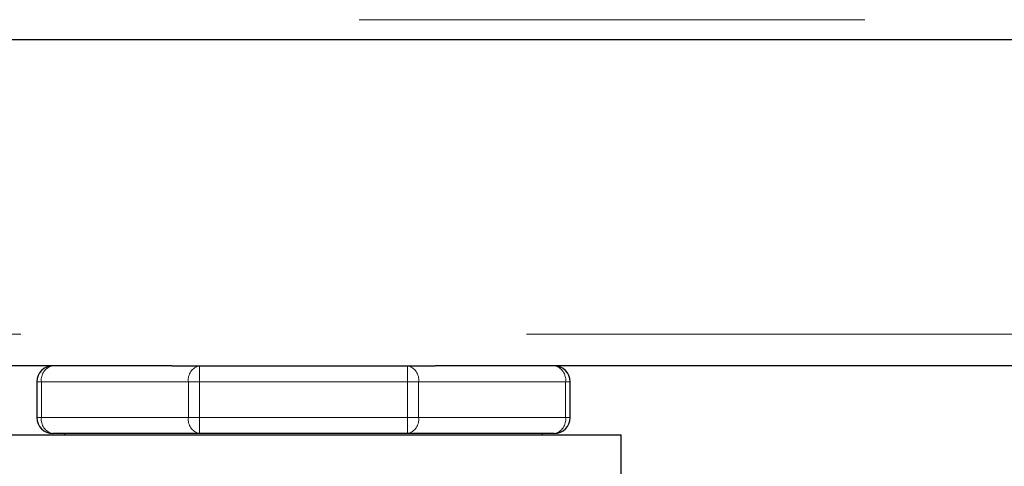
# Model space of a CAD drawing. Header units: millimetres. Extents: x 19 to 257, y 78 to 173.
# Tile 55 of 76: x 191.96 to 194.43, y 79.88 to 81. Entities that reach past the tile are written whole.
import ezdxf

# ---------------------------------------------------------------- set-up
doc = ezdxf.new("R2010")
doc.units = ezdxf.units.MM
doc.linetypes.add('PHANTOM', pattern=[12.7, 6.35, -1.27, 1.27, -1.27, 1.27, -1.27])

msp = doc.modelspace()

# ---------------------------------------------------------------- linework, layer by layer
at = {"color": 8, "linetype": 'PHANTOM', "lineweight": 18}
for p, q in [((185.1903, 80.9984), (204.4503, 80.9984)), ((204.6603, 80.2084), (165.7903, 80.2084)), ((192.4094, 80.0884), (192.4094, 80.1284)), ((192.9313, 80.1284), (192.9313, 80.0884)), ((192.012, 80.0884), (192.0003, 80.0884)), ((192.012, 80.0884), (192.3811, 80.0884)), ((192.012, 79.9984), (192.012, 80.0884)), ((192.3811, 80.0884), (192.3811, 79.9984)), ((192.4094, 80.0884), (192.3811, 80.0884)), ((192.4094, 80.0884), (192.9313, 80.0884)), ((192.4094, 79.9984), (192.4094, 80.0884)), ((192.9313, 80.0884), (192.9313, 79.9984)), ((192.9596, 80.0884), (192.9313, 80.0884)), ((192.9596, 79.9984), (192.9596, 80.0884)), ((192.9596, 80.0884), (193.3286, 80.0884)), ((193.3286, 80.0884), (193.3286, 79.9984)), ((193.3286, 80.0884), (193.3403, 80.0884)), ((192.012, 79.9984), (192.0003, 79.9984)), ((192.012, 79.9984), (192.3811, 79.9984)), ((192.4094, 79.9984), (192.3811, 79.9984)), ((192.4094, 79.9984), (192.9313, 79.9984)), ((192.4094, 79.9584), (192.4094, 79.9984)), ((192.9596, 79.9984), (192.9313, 79.9984)), ((192.9313, 79.9984), (192.9313, 79.9584)), ((192.9596, 79.9984), (193.3286, 79.9984)), ((193.3286, 79.9984), (193.3403, 79.9984))]:
    msp.add_line(p, q, dxfattribs=at)
at = {"color": 7, "linetype": 'Continuous', "lineweight": 25}
for p, q in [((185.1795, 80.9484), (204.4612, 80.9484)), ((192.3394, 80.1284), (170.6813, 80.1284)), ((192.3394, 80.1284), (192.4094, 80.1284)), ((192.4094, 80.1284), (192.9313, 80.1284)), ((192.9313, 80.1284), (193.0013, 80.1284)), ((204.6603, 80.1284), (193.0013, 80.1284)), ((192.0003, 80.0884), (192.0003, 79.9984)), ((193.3403, 79.9984), (193.3403, 80.0884)), ((191.8722, 79.9549), (193.4685, 79.9549)), ((192.4094, 79.9584), (192.0403, 79.9584)), ((192.0703, 79.9584), (192.0703, 79.9549)), ((192.9313, 79.9584), (192.4094, 79.9584)), ((193.3003, 79.9584), (192.9313, 79.9584)), ((193.2703, 79.9549), (193.2703, 79.9584)), ((193.4685, 79.8434), (193.4685, 79.9549))]:
    msp.add_line(p, q, dxfattribs=at)
for centre, start, end in [((192.0403, 80.0884), 90, 180), ((193.3003, 80.0884), 0, 90), ((192.0403, 79.9984), 180, 270), ((193.3003, 79.9984), 270, 360)]:
    msp.add_arc(centre, 0.04, start, end, dxfattribs=at)
at = {"color": 8, "linetype": 'PHANTOM', "lineweight": 18}
for centre, start, end in [((192.0474, 80.0934), 101.4267, 188.0405), ((192.4164, 80.0934), 101.4231, 188.0533), ((192.9242, 80.0934), 351.9432, 78.5804), ((193.2933, 80.0934), 351.9545, 78.5782), ((192.0474, 79.9934), 171.9587, 258.5741), ((192.4164, 79.9934), 171.9459, 258.5777), ((192.9242, 79.9934), 281.4188, 8.0576), ((193.2933, 79.9934), 281.421, 8.0463)]:
    msp.add_arc(centre, 0.0357, start, end, dxfattribs=at)

doc.saveas('drawing.dxf')
